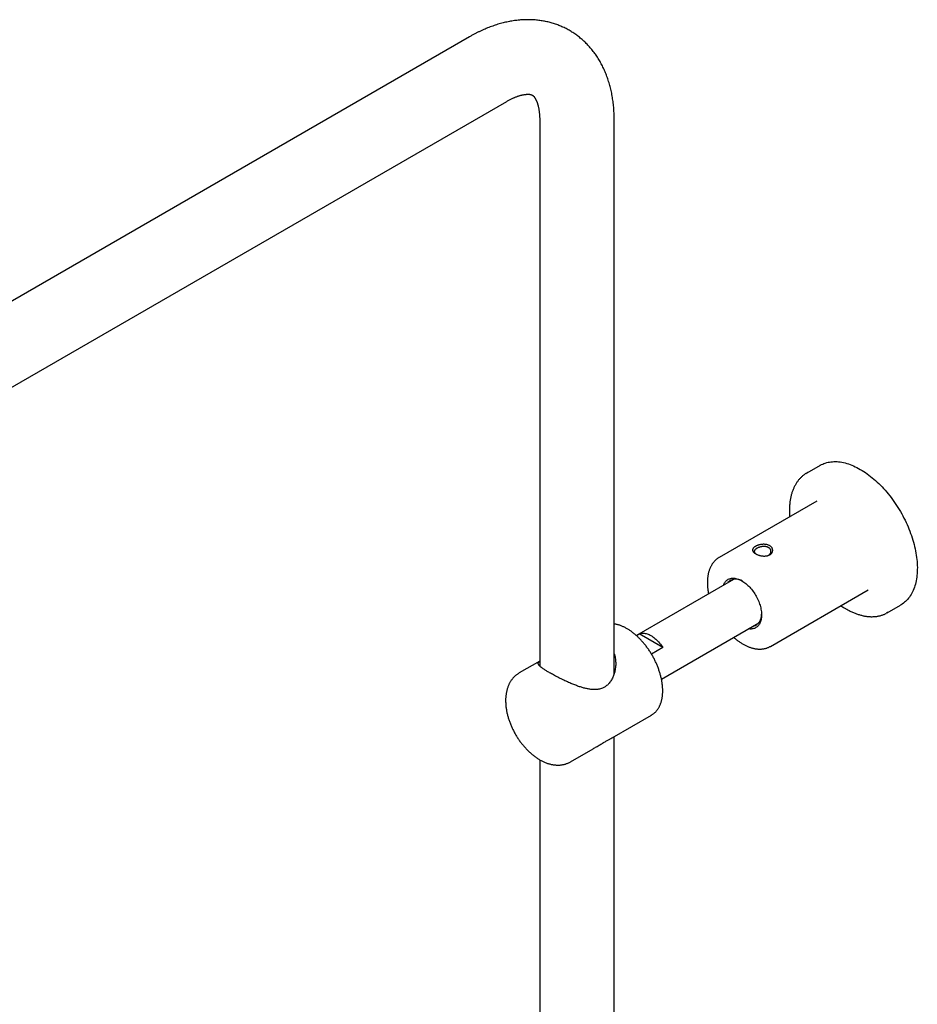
# Model space of a CAD drawing. Header units: millimetres. Extents: x 8 to 1577, y 12 to 2534.
# Tile 31 of 60: x 1274 to 1488, y 983 to 1218. Entities that reach past the tile are written whole.
import ezdxf

# ---------------------------------------------------------------- set-up
doc = ezdxf.new("R2010")
doc.units = ezdxf.units.MM

msp = doc.modelspace()

# ---------------------------------------------------------------- linework, layer by layer
at = {"color": 7, "linetype": 'Continuous', "lineweight": 30}
for p, q in [((1381.17, 1213.97), (1176.11, 1095.59)), ((1185.01, 1080.17), (1390.07, 1198.55)), ((1397.93, 1194.01), (1397.93, 1063.77)), ((1415.73, 1062), (1415.73, 1194.01)), ((1464.88, 1111.66), (1461.7, 1109.82)), ((1464.14, 1103.15), (1440.8, 1089.68)), ((1444.25, 1084.45), (1421.01, 1071.04)), ((1453.05, 1068.46), (1476.39, 1081.93)), ((1480.95, 1076.48), (1484.13, 1078.32)), ((1427.01, 1060.64), (1450.25, 1074.06)), ((1421.02, 1071.03), (1421.71, 1071.42)), ((1427.32, 1068.18), (1421.71, 1071.42)), ((1427.32, 1068.18), (1424.62, 1066.63)), ((1453.06, 1068.47), (1453.05, 1068.46)), ((1397.93, 1064.93), (1393.06, 1062.12)), ((1415.25, 1046.64), (1424.63, 1052.05)), ((1424.62, 1052.05), (1424.63, 1052.05)), ((1415.73, 755.19), (1415.73, 1046.92)), ((1405.31, 1040.9), (1410.67, 1043.99)), ((1397.93, 1041.38), (1397.93, 755.17))]:
    msp.add_line(p, q, dxfattribs=at)
at = {"color": 7, "linetype": 'Continuous', "lineweight": 30, "flags": 128}
for points in [[(1464.88, 1111.66), (1464.92, 1111.68), (1465.21, 1111.84), (1465.51, 1111.98), (1465.82, 1112.11), (1466.14, 1112.22), (1466.47, 1112.32), (1466.8, 1112.4), (1467.14, 1112.46), (1467.49, 1112.51), (1467.85, 1112.54), (1468.21, 1112.56), (1468.57, 1112.56), (1468.94, 1112.55), (1469.32, 1112.52), (1469.7, 1112.47), (1470.08, 1112.41), (1470.47, 1112.33), (1470.87, 1112.24), (1471.26, 1112.13), (1471.66, 1112), (1472.06, 1111.86), (1472.47, 1111.71), (1472.87, 1111.54), (1473.28, 1111.35), (1473.69, 1111.15), (1474.09, 1110.94), (1474.5, 1110.71)], [(1474.5, 1110.71), (1474.91, 1110.47), (1475.32, 1110.21), (1475.73, 1109.94), (1476.14, 1109.65), (1476.54, 1109.35), (1476.95, 1109.04), (1477.35, 1108.72), (1477.75, 1108.38), (1478.14, 1108.04), (1478.53, 1107.68), (1478.92, 1107.31), (1479.31, 1106.92), (1479.69, 1106.53), (1480.07, 1106.13), (1480.44, 1105.71), (1480.8, 1105.29), (1481.16, 1104.86), (1481.52, 1104.42), (1481.86, 1103.97), (1482.2, 1103.51), (1482.54, 1103.04), (1482.86, 1102.57), (1483.18, 1102.09), (1483.49, 1101.6), (1483.8, 1101.11), (1484.09, 1100.61), (1484.38, 1100.11), (1484.66, 1099.6), (1484.92, 1099.09), (1485.18, 1098.57), (1485.43, 1098.05), (1485.67, 1097.53), (1485.9, 1097.01), (1486.12, 1096.48), (1486.33, 1095.96), (1486.52, 1095.43), (1486.71, 1094.9), (1486.89, 1094.37), (1487.05, 1093.84), (1487.2, 1093.32), (1487.34, 1092.79), (1487.47, 1092.27), (1487.59, 1091.75), (1487.7, 1091.23), (1487.79, 1090.72), (1487.88, 1090.21), (1487.95, 1089.7), (1488, 1089.2), (1488.05, 1088.7), (1488.08, 1088.21), (1488.11, 1087.73), (1488.12, 1087.25), (1488.11, 1086.78), (1488.1, 1086.32), (1488.07, 1085.86), (1488.03, 1085.41), (1487.98, 1084.98), (1487.91, 1084.55), (1487.84, 1084.13), (1487.75, 1083.72), (1487.65, 1083.32), (1487.54, 1082.93), (1487.41, 1082.55), (1487.28, 1082.18), (1487.13, 1081.82), (1486.97, 1081.48), (1486.8, 1081.15), (1486.62, 1080.83), (1486.43, 1080.52), (1486.22, 1080.23), (1486.01, 1079.95), (1485.79, 1079.68), (1485.55, 1079.43), (1485.31, 1079.19), (1485.05, 1078.97), (1484.79, 1078.76), (1484.52, 1078.56), (1484.24, 1078.38), (1484.13, 1078.32)], [(1441.79, 1083.03), (1441.79, 1083.05), (1441.88, 1083.26), (1441.98, 1083.46), (1442.09, 1083.64), (1442.21, 1083.81), (1442.34, 1083.97), (1442.48, 1084.11), (1442.63, 1084.24), (1442.79, 1084.36), (1442.96, 1084.46), (1443.14, 1084.54), (1443.32, 1084.61), (1443.51, 1084.67), (1443.71, 1084.7), (1443.92, 1084.73), (1444.13, 1084.73), (1444.35, 1084.72), (1444.57, 1084.7), (1444.8, 1084.66), (1445.03, 1084.6), (1445.27, 1084.53), (1445.5, 1084.44), (1445.74, 1084.34), (1445.98, 1084.22), (1446.22, 1084.09)], [(1446.22, 1084.09), (1446.46, 1083.95), (1446.7, 1083.79), (1446.94, 1083.61), (1447.17, 1083.43), (1447.41, 1083.23), (1447.64, 1083.02), (1447.87, 1082.8), (1448.09, 1082.57), (1448.31, 1082.32), (1448.52, 1082.07), (1448.73, 1081.81), (1448.92, 1081.54), (1449.12, 1081.27), (1449.3, 1080.98), (1449.48, 1080.69), (1449.65, 1080.4), (1449.81, 1080.1), (1449.96, 1079.8), (1450.1, 1079.49), (1450.23, 1079.18), (1450.35, 1078.87), (1450.46, 1078.56), (1450.56, 1078.25), (1450.65, 1077.94), (1450.72, 1077.64), (1450.78, 1077.33), (1450.84, 1077.03), (1450.88, 1076.73), (1450.9, 1076.44), (1450.92, 1076.16), (1450.92, 1075.88), (1450.91, 1075.61), (1450.89, 1075.34), (1450.86, 1075.09), (1450.81, 1074.84), (1450.75, 1074.61), (1450.68, 1074.38), (1450.6, 1074.17), (1450.51, 1073.96), (1450.41, 1073.77), (1450.29, 1073.6), (1450.17, 1073.43), (1450.03, 1073.28), (1449.89, 1073.15), (1449.73, 1073.02), (1449.57, 1072.92), (1449.39, 1072.82), (1449.21, 1072.75), (1449.02, 1072.68), (1448.83, 1072.64), (1448.62, 1072.61), (1448.41, 1072.59), (1448.2, 1072.59), (1447.98, 1072.61), (1447.79, 1072.64)], [(1481.15, 1076.61), (1480.91, 1076.46), (1480.71, 1076.35)], [(1421.71, 1071.42), (1421.89, 1071.49), (1422.08, 1071.55), (1422.27, 1071.58), (1422.48, 1071.6), (1422.69, 1071.61), (1422.9, 1071.59), (1423.12, 1071.56), (1423.35, 1071.51), (1423.58, 1071.45), (1423.81, 1071.37), (1424.04, 1071.27), (1424.28, 1071.16), (1424.51, 1071.03), (1424.75, 1070.89), (1424.98, 1070.73), (1425.22, 1070.55), (1425.45, 1070.37), (1425.68, 1070.17), (1425.9, 1069.96), (1426.12, 1069.73), (1426.34, 1069.5), (1426.55, 1069.25), (1426.75, 1069), (1426.95, 1068.74), (1427.14, 1068.46), (1427.32, 1068.18)]]:
    msp.add_lwpolyline(points, dxfattribs=at)
at = {"color": 7, "linetype": 'Continuous', "lineweight": 30}
for centre, radius, start, end in [((1464.91, 1104.26), 6.42, 117.659, 122.4195), ((1444.82, 1081.85), 2.65, 53.5219, 136.6211), ((1448.21, 1075.91), 2.72, 284.5771, 5.2691)]:
    msp.add_arc(centre, radius, start, end, dxfattribs=at)
for points, knots in [([(1415.73, 1194.01), (1415.73, 1194.14), (1415.73, 1194.5), (1415.72, 1195.1), (1415.69, 1195.79), (1415.65, 1196.48), (1415.6, 1197.16), (1415.53, 1197.84), (1415.45, 1198.51), (1415.35, 1199.18), (1415.24, 1199.83), (1415.12, 1200.48), (1414.98, 1201.12), (1414.83, 1201.76), (1414.67, 1202.38), (1414.49, 1203), (1414.31, 1203.6), (1414.1, 1204.2), (1413.89, 1204.78), (1413.66, 1205.36), (1413.42, 1205.92), (1413.17, 1206.48), (1412.9, 1207.02), (1412.63, 1207.55), (1412.34, 1208.07), (1412.04, 1208.57), (1411.73, 1209.07), (1411.41, 1209.55), (1411.07, 1210.02), (1410.73, 1210.48), (1410.38, 1210.92), (1410.01, 1211.35), (1409.64, 1211.77), (1409.26, 1212.18), (1408.87, 1212.57), (1408.47, 1212.96), (1408.05, 1213.32), (1407.63, 1213.68), (1407.21, 1214.02), (1406.77, 1214.35), (1406.33, 1214.66), (1405.87, 1214.97), (1405.41, 1215.25), (1404.94, 1215.53), (1404.47, 1215.79), (1403.98, 1216.04), (1403.49, 1216.27), (1403, 1216.49), (1402.49, 1216.7), (1401.98, 1216.89), (1401.47, 1217.06), (1400.94, 1217.23), (1400.42, 1217.37), (1399.88, 1217.51), (1399.34, 1217.63), (1398.8, 1217.73), (1398.25, 1217.82), (1397.69, 1217.9), (1397.13, 1217.96), (1396.56, 1218.01), (1396, 1218.04), (1395.42, 1218.05), (1394.84, 1218.05), (1394.26, 1218.04), (1393.67, 1218.01), (1393.08, 1217.96), (1392.49, 1217.9), (1391.89, 1217.83), (1391.29, 1217.73), (1390.69, 1217.63), (1390.08, 1217.5), (1389.47, 1217.36), (1388.86, 1217.21), (1388.25, 1217.04), (1387.63, 1216.85), (1387.02, 1216.65), (1386.4, 1216.43), (1385.79, 1216.2), (1385.17, 1215.95), (1384.56, 1215.69), (1383.94, 1215.41), (1383.33, 1215.12), (1382.72, 1214.82), (1382.11, 1214.49), (1381.59, 1214.21), (1381.28, 1214.03), (1381.17, 1213.97)], [0, 0, 0, 0, 0.007188, 0.020249, 0.033312, 0.046364, 0.0594, 0.072417, 0.085409, 0.09837, 0.111297, 0.124183, 0.137024, 0.149814, 0.162548, 0.175223, 0.187833, 0.200375, 0.212847, 0.225244, 0.237566, 0.249811, 0.261978, 0.274067, 0.286079, 0.298013, 0.309873, 0.32166, 0.333376, 0.345024, 0.356607, 0.368129, 0.379593, 0.391002, 0.402361, 0.413675, 0.424947, 0.436181, 0.447383, 0.458556, 0.469705, 0.480835, 0.491951, 0.503056, 0.514156, 0.525255, 0.536356, 0.547463, 0.558583, 0.569719, 0.580876, 0.592058, 0.603271, 0.614518, 0.625803, 0.637132, 0.648508, 0.659935, 0.671417, 0.682957, 0.69456, 0.706227, 0.717962, 0.729767, 0.741644, 0.753595, 0.765621, 0.777721, 0.789897, 0.802148, 0.814472, 0.826868, 0.839333, 0.851865, 0.86446, 0.877115, 0.889825, 0.902586, 0.915393, 0.928241, 0.941125, 0.954041, 0.966984, 0.979948, 0.99293, 1, 1, 1, 1]), ([(1390.07, 1198.55), (1390.13, 1198.59), (1390.3, 1198.68), (1390.57, 1198.83), (1390.89, 1199), (1391.2, 1199.16), (1391.51, 1199.3), (1391.8, 1199.43), (1392.09, 1199.55), (1392.37, 1199.66), (1392.65, 1199.76), (1392.91, 1199.85), (1393.17, 1199.93), (1393.41, 1200), (1393.65, 1200.06), (1393.87, 1200.11), (1394.09, 1200.15), (1394.3, 1200.19), (1394.49, 1200.21), (1394.67, 1200.23), (1394.85, 1200.24), (1395.01, 1200.25), (1395.16, 1200.25), (1395.3, 1200.25), (1395.43, 1200.24), (1395.55, 1200.23), (1395.66, 1200.21), (1395.76, 1200.19), (1395.85, 1200.17), (1395.93, 1200.14), (1396.01, 1200.12), (1396.08, 1200.08), (1396.16, 1200.04), (1396.23, 1200), (1396.31, 1199.95), (1396.37, 1199.89), (1396.44, 1199.83), (1396.5, 1199.77), (1396.57, 1199.69), (1396.64, 1199.6), (1396.72, 1199.49), (1396.79, 1199.38), (1396.87, 1199.25), (1396.95, 1199.11), (1397.03, 1198.96), (1397.1, 1198.8), (1397.18, 1198.62), (1397.26, 1198.43), (1397.33, 1198.23), (1397.4, 1198.02), (1397.47, 1197.79), (1397.54, 1197.55), (1397.6, 1197.3), (1397.66, 1197.03), (1397.71, 1196.75), (1397.76, 1196.46), (1397.8, 1196.16), (1397.84, 1195.84), (1397.87, 1195.51), (1397.9, 1195.17), (1397.92, 1194.82), (1397.93, 1194.47), (1397.93, 1194.19), (1397.93, 1194.04), (1397.93, 1194.01)], [0, 0, 0, 0, 0.007636, 0.022094, 0.036518, 0.050911, 0.065277, 0.079619, 0.093942, 0.108252, 0.122558, 0.136865, 0.151182, 0.165518, 0.179887, 0.194304, 0.208784, 0.223347, 0.238016, 0.252818, 0.267783, 0.282949, 0.29836, 0.31407, 0.330146, 0.346671, 0.363753, 0.381537, 0.40022, 0.420095, 0.441619, 0.465583, 0.493584, 0.529451, 0.554904, 0.577373, 0.597676, 0.616465, 0.634149, 0.652851, 0.670585, 0.687569, 0.703976, 0.719932, 0.735527, 0.750835, 0.76591, 0.780798, 0.795537, 0.810156, 0.824683, 0.839138, 0.853541, 0.867906, 0.882249, 0.896579, 0.910907, 0.925239, 0.939582, 0.953943, 0.968326, 0.982736, 0.996431, 1, 1, 1, 1]), ([(1461.45, 1109.68), (1461.38, 1109.63), (1461.21, 1109.52), (1460.95, 1109.33), (1460.7, 1109.13), (1460.45, 1108.91), (1460.22, 1108.68), (1459.99, 1108.43), (1459.77, 1108.18), (1459.56, 1107.91), (1459.36, 1107.63), (1459.17, 1107.34), (1458.99, 1107.03), (1458.82, 1106.72), (1458.66, 1106.39), (1458.51, 1106.05), (1458.37, 1105.7), (1458.24, 1105.35), (1458.13, 1104.98), (1458.02, 1104.6), (1457.92, 1104.21), (1457.84, 1103.82), (1457.77, 1103.41), (1457.7, 1103), (1457.65, 1102.58), (1457.61, 1102.15), (1457.58, 1101.71), (1457.57, 1101.27), (1457.56, 1100.82), (1457.57, 1100.36), (1457.58, 1099.9), (1457.6, 1099.58), (1457.62, 1099.4), (1457.62, 1099.39)], [0, 0, 0, 0, 0.028491, 0.061286, 0.094098, 0.126939, 0.159817, 0.192743, 0.225723, 0.258761, 0.291862, 0.325027, 0.358257, 0.391548, 0.4249, 0.458307, 0.491765, 0.52527, 0.558815, 0.592395, 0.626006, 0.659642, 0.693298, 0.726971, 0.760655, 0.794349, 0.828048, 0.861751, 0.895455, 0.929157, 0.962858, 0.996554, 1, 1, 1, 1]), ([(1452.69, 1090.22), (1452.63, 1090.2), (1452.5, 1090.15), (1452.3, 1090.09), (1452.08, 1090.05), (1451.83, 1090.02), (1451.55, 1090.01), (1451.23, 1090.03), (1450.92, 1090.07), (1450.61, 1090.13), (1450.31, 1090.21), (1450.03, 1090.3), (1449.76, 1090.41), (1449.52, 1090.54), (1449.31, 1090.67), (1449.13, 1090.81), (1448.98, 1090.95), (1448.87, 1091.1), (1448.79, 1091.26), (1448.76, 1091.41), (1448.77, 1091.55), (1448.8, 1091.68), (1448.86, 1091.8), (1448.94, 1091.91), (1449.04, 1092.02), (1449.16, 1092.13), (1449.31, 1092.23), (1449.47, 1092.33), (1449.64, 1092.43), (1449.84, 1092.51), (1450.04, 1092.59), (1450.26, 1092.66), (1450.51, 1092.72), (1450.8, 1092.77), (1451.11, 1092.81), (1451.42, 1092.83), (1451.73, 1092.81), (1452.03, 1092.78), (1452.31, 1092.71), (1452.58, 1092.62), (1452.82, 1092.51), (1453.03, 1092.37), (1453.21, 1092.22), (1453.36, 1092.04), (1453.47, 1091.85), (1453.54, 1091.65), (1453.58, 1091.44), (1453.57, 1091.25), (1453.54, 1091.08), (1453.48, 1090.93), (1453.4, 1090.79), (1453.3, 1090.65), (1453.18, 1090.53), (1453.03, 1090.41), (1452.88, 1090.31), (1452.75, 1090.25), (1452.69, 1090.22)], [0, 0, 0, 0, 0.015519, 0.031292, 0.046886, 0.062548, 0.083503, 0.104233, 0.125102, 0.145897, 0.166628, 0.18763, 0.208525, 0.229246, 0.250125, 0.270888, 0.291758, 0.312603, 0.333382, 0.354343, 0.375057, 0.39058, 0.406287, 0.421904, 0.437478, 0.453172, 0.468774, 0.484556, 0.500179, 0.515703, 0.531489, 0.547094, 0.562742, 0.583598, 0.604444, 0.625246, 0.64604, 0.666753, 0.687719, 0.708608, 0.729312, 0.750164, 0.77093, 0.791632, 0.812605, 0.833377, 0.854286, 0.875021, 0.890549, 0.906205, 0.921843, 0.9374, 0.953052, 0.968663, 0.984416, 1, 1, 1, 1]), ([(1449.92, 1091.93), (1449.85, 1091.9), (1449.7, 1091.82), (1449.55, 1091.72), (1449.45, 1091.63), (1449.38, 1091.57), (1449.33, 1091.51), (1449.27, 1091.44), (1449.23, 1091.36), (1449.19, 1091.27), (1449.17, 1091.19), (1449.17, 1091.13), (1449.17, 1091.1), (1449.17, 1091.06), (1449.18, 1091.03), (1449.19, 1090.99), (1449.2, 1090.96), (1449.21, 1090.92), (1449.23, 1090.88), (1449.26, 1090.83), (1449.3, 1090.77), (1449.35, 1090.72), (1449.43, 1090.64), (1449.52, 1090.56), (1449.6, 1090.5), (1449.63, 1090.49)], [0, 0, 0, 0, 0.089997, 0.187255, 0.228256, 0.270445, 0.313827, 0.358409, 0.404194, 0.471315, 0.538477, 0.560884, 0.583295, 0.605712, 0.628133, 0.65056, 0.672993, 0.699168, 0.728458, 0.760866, 0.796394, 0.835043, 0.876815, 0.962604, 1, 1, 1, 1]), ([(1452.41, 1090.13), (1452.43, 1090.13), (1452.47, 1090.15), (1452.53, 1090.18), (1452.61, 1090.23), (1452.7, 1090.29), (1452.8, 1090.37), (1452.91, 1090.47), (1453.01, 1090.59), (1453.08, 1090.71), (1453.12, 1090.81), (1453.14, 1090.89), (1453.16, 1090.97), (1453.17, 1091.06), (1453.17, 1091.18), (1453.16, 1091.3), (1453.12, 1091.43), (1453.06, 1091.56), (1452.99, 1091.68), (1452.92, 1091.77), (1452.86, 1091.82), (1452.82, 1091.87), (1452.76, 1091.92), (1452.69, 1091.97), (1452.58, 1092.04), (1452.45, 1092.11), (1452.28, 1092.18), (1452.11, 1092.23), (1451.94, 1092.26), (1451.75, 1092.28), (1451.54, 1092.3), (1451.31, 1092.29), (1451.11, 1092.28), (1450.96, 1092.26), (1450.85, 1092.24), (1450.74, 1092.22), (1450.59, 1092.18), (1450.41, 1092.13), (1450.22, 1092.06), (1450.06, 1092), (1449.97, 1091.95), (1449.92, 1091.93)], [0, 0, 0, 0, 0.0098888, 0.0244751, 0.039909, 0.0638229, 0.089578, 0.1171829, 0.1542937, 0.1943152, 0.211151, 0.2284553, 0.2478265, 0.2718212, 0.2945944, 0.3298239, 0.3616634, 0.3901121, 0.4264165, 0.4550977, 0.4644379, 0.47427, 0.4930476, 0.5122665, 0.531932, 0.5657034, 0.6007498, 0.6324982, 0.65906, 0.6901429, 0.7257481, 0.7658758, 0.7999091, 0.8191594, 0.8376464, 0.8553703, 0.8723312, 0.9113767, 0.9456659, 0.975204, 1, 1, 1, 1]), ([(1440.8, 1089.68), (1440.78, 1089.67), (1440.68, 1089.61), (1440.51, 1089.5), (1440.29, 1089.34), (1440.08, 1089.17), (1439.87, 1088.98), (1439.68, 1088.79), (1439.49, 1088.58), (1439.32, 1088.36), (1439.15, 1088.12), (1439, 1087.88), (1438.85, 1087.62), (1438.71, 1087.35), (1438.59, 1087.07), (1438.47, 1086.78), (1438.37, 1086.48), (1438.28, 1086.17), (1438.2, 1085.85), (1438.13, 1085.52), (1438.08, 1085.18), (1438.03, 1084.83), (1438, 1084.48), (1437.98, 1084.12), (1437.97, 1083.76), (1437.97, 1083.38), (1437.99, 1083.01), (1438.01, 1082.63), (1438.05, 1082.24), (1438.1, 1081.85), (1438.16, 1081.46), (1438.21, 1081.17), (1438.25, 1081.02), (1438.25, 1080.99)], [0, 0, 0, 0, 0.0078086, 0.0401577, 0.0725056, 0.1048885, 0.1373445, 0.1699092, 0.2026141, 0.2354858, 0.2685449, 0.3018059, 0.3352762, 0.3689565, 0.4028411, 0.4369185, 0.4711729, 0.5055849, 0.5401331, 0.5747951, 0.6095492, 0.6443745, 0.6792521, 0.7141653, 0.7490997, 0.7840432, 0.8189834, 0.8539132, 0.8888274, 0.923722, 0.9585944, 0.9934433, 1, 1, 1, 1]), ([(1469.87, 1078.17), (1469.92, 1078.13), (1470.11, 1078), (1470.43, 1077.8), (1470.77, 1077.58), (1470.99, 1077.46), (1471.07, 1077.41)], [0, 0, 0, 0, 0.1436095, 0.4680714, 0.7925893, 1, 1, 1, 1]), ([(1471.07, 1077.41), (1471.14, 1077.37), (1471.34, 1077.26), (1471.67, 1077.08), (1472.06, 1076.88), (1472.46, 1076.69), (1472.85, 1076.52), (1473.24, 1076.36), (1473.63, 1076.21), (1474.01, 1076.08), (1474.4, 1075.96), (1474.78, 1075.86), (1475.16, 1075.77), (1475.54, 1075.69), (1475.91, 1075.63), (1476.28, 1075.59), (1476.65, 1075.55), (1477.01, 1075.54), (1477.37, 1075.54), (1477.72, 1075.55), (1478.07, 1075.57), (1478.41, 1075.61), (1478.74, 1075.67), (1479.07, 1075.74), (1479.39, 1075.82), (1479.71, 1075.92), (1480.02, 1076.03), (1480.32, 1076.16), (1480.55, 1076.27), (1480.67, 1076.33), (1480.7, 1076.35)], [0, 0, 0, 0, 0.01984, 0.057448, 0.095062, 0.132677, 0.170291, 0.2079, 0.245502, 0.283093, 0.320669, 0.358225, 0.395756, 0.433257, 0.470721, 0.508142, 0.545515, 0.582832, 0.620089, 0.657281, 0.694402, 0.731451, 0.768427, 0.80533, 0.842162, 0.878929, 0.915637, 0.952295, 0.988914, 1, 1, 1, 1]), ([(1424.62, 1052.05), (1424.65, 1052.07), (1424.76, 1052.13), (1424.94, 1052.25), (1425.15, 1052.4), (1425.35, 1052.57), (1425.55, 1052.75), (1425.73, 1052.95), (1425.91, 1053.16), (1426.07, 1053.37), (1426.23, 1053.61), (1426.38, 1053.85), (1426.52, 1054.1), (1426.64, 1054.37), (1426.76, 1054.65), (1426.87, 1054.93), (1426.96, 1055.23), (1427.04, 1055.54), (1427.12, 1055.85), (1427.18, 1056.18), (1427.23, 1056.51), (1427.27, 1056.85), (1427.29, 1057.2), (1427.31, 1057.56), (1427.31, 1057.92), (1427.3, 1058.28), (1427.29, 1058.66), (1427.26, 1059.03), (1427.21, 1059.42), (1427.16, 1059.8), (1427.1, 1060.19), (1427.02, 1060.58), (1426.94, 1060.98), (1426.84, 1061.38), (1426.74, 1061.77), (1426.62, 1062.17), (1426.49, 1062.57), (1426.35, 1062.97), (1426.21, 1063.37), (1426.05, 1063.77), (1425.88, 1064.17), (1425.71, 1064.56), (1425.52, 1064.96), (1425.33, 1065.35), (1425.13, 1065.73), (1424.92, 1066.11), (1424.7, 1066.49), (1424.47, 1066.87), (1424.24, 1067.23), (1424, 1067.6), (1423.75, 1067.95), (1423.5, 1068.3), (1423.24, 1068.64), (1422.97, 1068.98), (1422.7, 1069.31), (1422.42, 1069.63), (1422.14, 1069.94), (1421.85, 1070.24), (1421.56, 1070.53), (1421.26, 1070.81), (1420.96, 1071.08), (1420.66, 1071.34), (1420.36, 1071.59), (1420.05, 1071.83), (1419.74, 1072.06), (1419.43, 1072.27), (1419.11, 1072.47), (1418.8, 1072.66), (1418.48, 1072.84), (1418.17, 1073), (1417.85, 1073.16), (1417.54, 1073.29), (1417.22, 1073.42), (1416.91, 1073.53), (1416.6, 1073.62), (1416.29, 1073.7), (1416, 1073.77), (1415.82, 1073.8), (1415.73, 1073.81)], [0, 0, 0, 0, 0.005511, 0.018347, 0.031184, 0.044032, 0.056901, 0.0698, 0.082736, 0.095713, 0.108736, 0.121806, 0.134922, 0.148084, 0.161288, 0.17453, 0.187805, 0.201109, 0.214436, 0.227782, 0.241142, 0.254513, 0.267891, 0.281274, 0.294658, 0.308042, 0.321425, 0.334804, 0.348179, 0.36155, 0.374917, 0.388278, 0.401635, 0.414987, 0.428335, 0.441678, 0.455018, 0.468353, 0.481685, 0.495014, 0.50834, 0.521664, 0.534986, 0.548307, 0.561626, 0.574945, 0.588263, 0.601582, 0.614901, 0.628221, 0.641542, 0.654865, 0.66819, 0.681517, 0.694848, 0.708181, 0.721519, 0.73486, 0.748206, 0.761557, 0.774912, 0.788274, 0.80164, 0.815012, 0.82839, 0.841773, 0.855161, 0.868554, 0.88195, 0.895349, 0.90875, 0.92215, 0.935546, 0.948935, 0.962315, 0.97568, 0.989027, 1, 1, 1, 1]), ([(1444.25, 1070.6), (1444.26, 1070.59), (1444.38, 1070.48), (1444.6, 1070.3), (1444.91, 1070.05), (1445.22, 1069.81), (1445.53, 1069.59), (1445.85, 1069.37), (1446.17, 1069.17), (1446.49, 1068.98), (1446.81, 1068.8), (1447.13, 1068.64), (1447.46, 1068.49), (1447.78, 1068.36), (1448.1, 1068.23), (1448.42, 1068.13), (1448.74, 1068.04), (1449.06, 1067.96), (1449.38, 1067.9), (1449.69, 1067.85), (1450, 1067.82), (1450.31, 1067.8), (1450.61, 1067.8), (1450.9, 1067.81), (1451.19, 1067.84), (1451.48, 1067.89), (1451.75, 1067.94), (1452.02, 1068.02), (1452.29, 1068.1), (1452.54, 1068.2), (1452.79, 1068.32), (1452.96, 1068.41), (1453.05, 1068.46), (1453.06, 1068.47)], [0, 0, 0, 0, 0.004675, 0.039476, 0.074305, 0.109163, 0.144049, 0.178962, 0.2139, 0.248859, 0.283834, 0.318817, 0.353797, 0.388762, 0.423696, 0.458583, 0.493402, 0.528133, 0.562752, 0.597234, 0.631558, 0.665701, 0.699645, 0.733378, 0.766892, 0.800186, 0.833269, 0.866152, 0.898858, 0.931414, 0.963851, 0.996206, 1, 1, 1, 1]), ([(1413.57, 1058.82), (1413.46, 1058.76), (1413.24, 1058.62), (1412.87, 1058.45), (1412.46, 1058.31), (1412.01, 1058.21), (1411.55, 1058.14), (1411.1, 1058.12), (1410.69, 1058.13), (1410.3, 1058.16), (1409.91, 1058.21), (1409.51, 1058.28), (1409.11, 1058.36), (1408.71, 1058.45), (1408.3, 1058.56), (1407.87, 1058.69), (1407.43, 1058.83), (1406.98, 1058.99), (1406.52, 1059.16), (1406.05, 1059.34), (1405.59, 1059.53), (1405.08, 1059.74), (1404.54, 1059.98), (1403.95, 1060.25), (1403.36, 1060.53), (1402.79, 1060.81), (1402.24, 1061.09), (1401.71, 1061.37), (1401.2, 1061.64), (1400.72, 1061.91), (1400.29, 1062.15), (1399.89, 1062.38), (1399.53, 1062.6), (1399.2, 1062.81), (1398.92, 1063), (1398.68, 1063.17), (1398.47, 1063.31), (1398.29, 1063.46), (1398.12, 1063.59), (1397.98, 1063.72), (1397.87, 1063.84), (1397.77, 1063.95), (1397.7, 1064.05), (1397.64, 1064.14), (1397.61, 1064.23), (1397.59, 1064.32), (1397.58, 1064.41), (1397.6, 1064.49), (1397.63, 1064.58), (1397.69, 1064.68), (1397.79, 1064.79), (1397.88, 1064.86), (1397.93, 1064.9), (1397.93, 1064.9)], [0, 0, 0, 0, 0.0180152, 0.0361374, 0.057697, 0.0794236, 0.1012986, 0.1233055, 0.1405183, 0.1577771, 0.1751415, 0.1925433, 0.210071, 0.227631, 0.2452868, 0.2629728, 0.2822912, 0.3016486, 0.321065, 0.3405234, 0.3600594, 0.3796431, 0.4045112, 0.429496, 0.4546086, 0.4798655, 0.504069, 0.5284255, 0.5529456, 0.5776437, 0.6000221, 0.6220738, 0.6442577, 0.6658065, 0.6874717, 0.7055161, 0.7235874, 0.7417172, 0.7599397, 0.7782148, 0.7966123, 0.8131813, 0.8297827, 0.8464665, 0.8631798, 0.8799946, 0.896837, 0.9137581, 0.9307057, 0.9536776, 0.9767155, 0.9984109, 1, 1, 1, 1]), ([(1415.73, 1066.67), (1415.76, 1066.59), (1415.84, 1066.36), (1415.93, 1065.94), (1416.02, 1065.42), (1416.08, 1064.86), (1416.09, 1064.29), (1416.06, 1063.7), (1416, 1063.15), (1415.9, 1062.63), (1415.79, 1062.17), (1415.65, 1061.71), (1415.48, 1061.28), (1415.29, 1060.85), (1415.07, 1060.44), (1414.82, 1060.06), (1414.55, 1059.7), (1414.25, 1059.37), (1413.92, 1059.07), (1413.68, 1058.91), (1413.57, 1058.82)], [0, 0, 0, 0, 0.02916, 0.086724, 0.15006, 0.213647, 0.280177, 0.346962, 0.41569, 0.470038, 0.524524, 0.578044, 0.631717, 0.684449, 0.737369, 0.79091, 0.843607, 0.896608, 0.948124, 1, 1, 1, 1]), ([(1393.06, 1062.11), (1393, 1062.08), (1392.86, 1062), (1392.64, 1061.85), (1392.4, 1061.68), (1392.17, 1061.49), (1391.94, 1061.28), (1391.73, 1061.07), (1391.53, 1060.84), (1391.33, 1060.6), (1391.15, 1060.36), (1390.98, 1060.09), (1390.82, 1059.82), (1390.66, 1059.54), (1390.52, 1059.24), (1390.39, 1058.94), (1390.28, 1058.62), (1390.17, 1058.3), (1390.08, 1057.96), (1390, 1057.62), (1389.93, 1057.26), (1389.88, 1056.9), (1389.83, 1056.53), (1389.8, 1056.16), (1389.79, 1055.78), (1389.79, 1055.39), (1389.8, 1055), (1389.82, 1054.61), (1389.85, 1054.21), (1389.9, 1053.81), (1389.96, 1053.4), (1390.03, 1053), (1390.11, 1052.59), (1390.21, 1052.18), (1390.31, 1051.78), (1390.43, 1051.37), (1390.56, 1050.97), (1390.7, 1050.56), (1390.84, 1050.16), (1391, 1049.76), (1391.17, 1049.36), (1391.35, 1048.96), (1391.54, 1048.57), (1391.73, 1048.18), (1391.94, 1047.8), (1392.15, 1047.42), (1392.38, 1047.04), (1392.61, 1046.67), (1392.85, 1046.31), (1393.09, 1045.95), (1393.35, 1045.6), (1393.61, 1045.25), (1393.88, 1044.92), (1394.16, 1044.59), (1394.44, 1044.27), (1394.73, 1043.96), (1395.02, 1043.65), (1395.32, 1043.36), (1395.63, 1043.08), (1395.94, 1042.8), (1396.25, 1042.54), (1396.57, 1042.29), (1396.9, 1042.05), (1397.23, 1041.82), (1397.56, 1041.6), (1397.9, 1041.4), (1398.24, 1041.21), (1398.58, 1041.03), (1398.93, 1040.87), (1399.27, 1040.72), (1399.62, 1040.59), (1399.97, 1040.47), (1400.31, 1040.37), (1400.66, 1040.29), (1401, 1040.22), (1401.35, 1040.17), (1401.68, 1040.13), (1402.02, 1040.11), (1402.35, 1040.1), (1402.67, 1040.12), (1402.99, 1040.14), (1403.31, 1040.19), (1403.61, 1040.25), (1403.91, 1040.32), (1404.21, 1040.41), (1404.49, 1040.51), (1404.77, 1040.62), (1405.05, 1040.75), (1405.22, 1040.85), (1405.31, 1040.9)], [0, 0, 0, 0, 0.006656, 0.017023, 0.02739, 0.037772, 0.048182, 0.058634, 0.069143, 0.07972, 0.090379, 0.10113, 0.111982, 0.122944, 0.13402, 0.145214, 0.156527, 0.167955, 0.179494, 0.191135, 0.202869, 0.214683, 0.226564, 0.238499, 0.250475, 0.26248, 0.274501, 0.286531, 0.298559, 0.310578, 0.322585, 0.334577, 0.346551, 0.358506, 0.370442, 0.38236, 0.394259, 0.406142, 0.418009, 0.429862, 0.441703, 0.453533, 0.465356, 0.477172, 0.488983, 0.500793, 0.512603, 0.524414, 0.536229, 0.548051, 0.55988, 0.571719, 0.583571, 0.595437, 0.607319, 0.61922, 0.631141, 0.643083, 0.655048, 0.667036, 0.679049, 0.691085, 0.703144, 0.715224, 0.727321, 0.739432, 0.751549, 0.763664, 0.775764, 0.78784, 0.799876, 0.81186, 0.823776, 0.835609, 0.847346, 0.858976, 0.870489, 0.881879, 0.893144, 0.904284, 0.915301, 0.926202, 0.936995, 0.94769, 0.958298, 0.968832, 0.979304, 0.989729, 1, 1, 1, 1]), ([(1410.67, 1043.99), (1410.74, 1044.04), (1410.95, 1044.16), (1411.28, 1044.35), (1411.7, 1044.6), (1412.12, 1044.85), (1412.54, 1045.1), (1412.95, 1045.35), (1413.35, 1045.58), (1413.72, 1045.79), (1414.06, 1045.98), (1414.38, 1046.16), (1414.66, 1046.31), (1414.9, 1046.44), (1415.09, 1046.55), (1415.2, 1046.61), (1415.25, 1046.64)], [0, 0, 0, 0, 0.037047, 0.106884, 0.17697, 0.255457, 0.334425, 0.413938, 0.494066, 0.572346, 0.65123, 0.730684, 0.810671, 0.877779, 0.945126, 1, 1, 1, 1])]:
    msp.add_open_spline(points, degree=3, knots=knots, dxfattribs=at)

doc.saveas('drawing.dxf')
